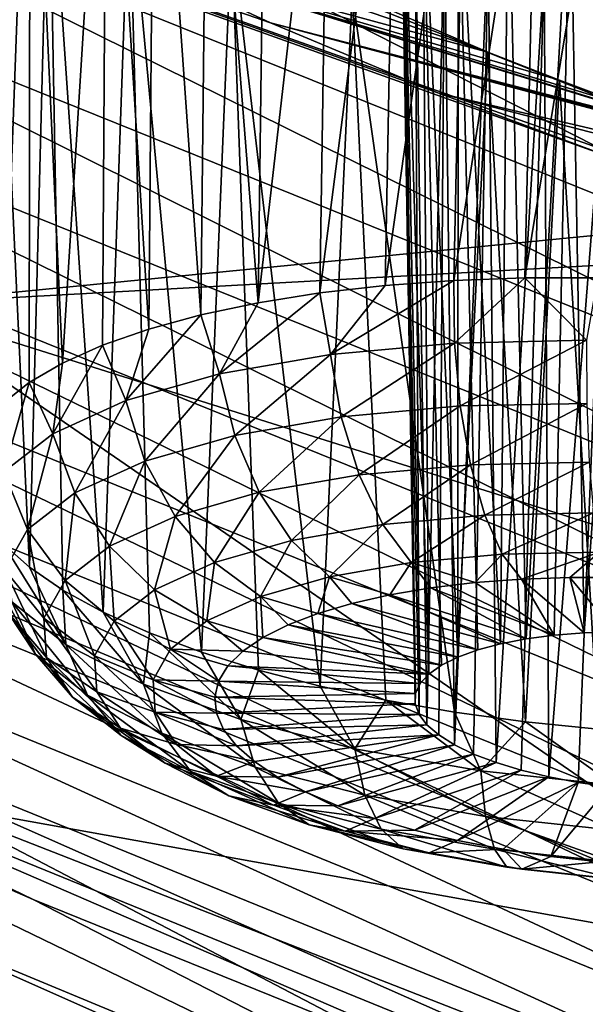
# Model space of a CAD drawing. Header units: metres. Extents: x -92 to 264, y -100 to 50.
# Tile 88 of 256: x 150.67 to 151.82, y -18.2 to -16.19. Entities that reach past the tile are written whole.
import ezdxf

# ---------------------------------------------------------------- set-up
doc = ezdxf.new("R2010")
doc.units = ezdxf.units.M
doc.layers.add('solid_21062050_01', color=7, linetype='CONTINUOUS')

msp = doc.modelspace()

# ---------------------------------------------------------------- linework, layer by layer
at = {"layer": 'solid_21062050_01'}
for points in [[(144.379486, -11.134048, 197.267639), (154.874893, -16.553272, 212.320114), (148.881378, -13.450271, 203.701202)], [(144.379486, -11.134048, 197.267639), (153.25882, -15.926534, 210.579285), (154.874893, -16.553272, 212.320114)], [(154.874893, -16.553272, 212.320114), (151.630524, -14.816679, 207.496552), (148.881378, -13.450271, 203.701202)], [(151.231918, -14.435357, 209.142609), (150.906723, -15.975315, 211.133331), (152.498184, -16.60799, 212.901169)], [(154.225983, -15.660065, 212.544373), (151.231918, -14.435357, 209.142609), (152.498184, -16.60799, 212.901169)], [(156.564163, -17.157471, 213.998337), (154.697205, -16.103207, 211.070007), (151.630524, -14.816679, 207.496552)], [(154.874893, -16.553272, 212.320114), (156.564163, -17.157471, 213.998337), (151.630524, -14.816679, 207.496552)], [(152.237167, -16.592306, 187.404999), (150.405823, -16.771662, 191.902634), (148.769302, -15.362272, 187.9879)], [(151.875366, -16.47407, 187.468155), (152.237167, -16.592306, 187.404999), (148.769302, -15.362272, 187.9879)], [(151.517624, -16.341173, 187.466217), (151.875366, -16.47407, 187.468155), (148.769302, -15.362272, 187.9879)], [(151.176483, -16.198805, 187.400452), (151.517624, -16.341173, 187.466217), (148.769302, -15.362272, 187.9879)], [(150.864563, -16.053095, 187.275742), (151.176483, -16.198805, 187.400452), (148.769302, -15.362272, 187.9879)], [(150.68631, -15.453201, 184.93367), (150.842957, -15.448642, 184.665192), (150.752808, -16.892147, 184.389267)], [(150.842957, -15.448642, 184.665192), (150.834412, -16.85564, 184.268631), (150.752808, -16.892147, 184.389267)], [(150.842957, -15.448642, 184.665192), (150.928711, -16.82275, 184.156525), (150.834412, -16.85564, 184.268631)], [(150.842957, -15.448642, 184.665192), (150.940155, -15.45544, 184.540863), (150.928711, -16.82275, 184.156525)], [(150.583603, -15.48117, 185.218704), (150.68631, -15.453201, 184.93367), (150.631134, -16.974371, 184.650711)], [(150.68631, -15.453201, 184.93367), (150.684799, -16.931868, 184.51709), (150.631134, -16.974371, 184.650711)], [(150.68631, -15.453201, 184.93367), (150.752808, -16.892147, 184.389267), (150.684799, -16.931868, 184.51709)], [(150.940155, -15.45544, 184.540863), (151.034668, -16.793835, 184.054169), (150.928711, -16.82275, 184.156525)], [(150.940155, -15.45544, 184.540863), (151.048843, -15.468317, 184.425125), (151.034668, -16.793835, 184.054169)], [(151.048843, -15.468317, 184.425125), (151.151138, -16.769215, 183.962677), (151.034668, -16.793835, 184.054169)], [(151.048843, -15.468317, 184.425125), (151.167969, -15.487195, 184.319382), (151.151138, -16.769215, 183.962677)], [(151.167969, -15.487195, 184.319382), (151.296249, -15.511882, 184.22496), (151.151138, -16.769215, 183.962677)], [(151.296249, -15.511882, 184.22496), (151.276855, -16.749155, 183.883072), (151.151138, -16.769215, 183.962677)], [(151.296249, -15.511882, 184.22496), (151.432373, -15.542132, 184.14296), (151.276855, -16.749155, 183.883072)], [(151.432373, -15.542132, 184.14296), (151.4104, -16.733879, 183.816193), (151.276855, -16.749155, 183.883072)], [(151.432373, -15.542132, 184.14296), (151.574631, -15.577582, 184.074478), (151.4104, -16.733879, 183.816193)], [(151.574631, -15.577582, 184.074478), (151.550354, -16.723553, 183.762802), (151.4104, -16.733879, 183.816193)], [(151.574631, -15.577582, 184.074478), (151.720978, -15.617703, 184.02037), (151.550354, -16.723553, 183.762802)], [(151.720978, -15.617703, 184.02037), (151.69516, -16.718288, 183.72348), (151.550354, -16.723553, 183.762802)], [(151.720978, -15.617703, 184.02037), (151.869293, -15.661864, 183.981171), (151.69516, -16.718288, 183.72348)], [(151.869293, -15.661864, 183.981171), (151.843231, -16.718145, 183.698639), (151.69516, -16.718288, 183.72348)], [(150.685333, -17.308125, 185.621597), (150.609283, -15.686295, 186.064194), (150.631546, -17.260231, 185.489868)], [(150.724609, -15.786501, 186.311462), (150.609283, -15.686295, 186.064194), (150.685333, -17.308125, 185.621597)], [(152.6306, -17.116035, 213.488739), (149.918701, -15.774514, 210.226028), (149.774948, -15.964434, 210.276978)], [(149.918701, -15.774514, 210.226028), (152.767166, -16.921402, 213.428131), (150.906723, -15.975315, 211.133331)], [(152.6306, -17.116035, 213.488739), (152.767166, -16.921402, 213.428131), (149.918701, -15.774514, 210.226028)], [(150.724609, -15.786501, 186.311462), (150.685333, -17.308125, 185.621597), (150.753464, -17.354677, 185.74704)], [(150.724609, -15.786501, 186.311462), (150.753464, -17.354677, 185.74704), (150.835175, -17.399378, 185.864792)], [(150.888672, -15.897746, 186.527847), (150.724609, -15.786501, 186.311462), (150.835175, -17.399378, 185.864792)], [(151.558762, -15.825963, 185.126236), (151.48671, -15.831226, 185.260895), (151.558548, -17.491064, 184.643341)], [(151.558762, -15.825963, 185.126236), (151.558548, -17.491064, 184.643341), (151.598953, -17.476532, 184.594009)], [(151.558762, -15.825963, 185.126236), (151.598953, -17.476532, 184.594009), (151.645706, -17.464163, 184.549988)], [(151.660828, -15.835387, 185.008118), (151.558762, -15.825963, 185.126236), (151.645706, -17.464163, 184.549988)], [(151.447784, -15.85034, 185.403473), (151.442841, -15.881832, 185.545944), (151.472382, -17.565403, 184.875778)], [(151.48671, -15.831226, 185.260895), (151.447784, -15.85034, 185.403473), (151.499435, -17.525595, 184.754456)], [(151.447784, -15.85034, 185.403473), (151.481735, -17.545002, 184.814346), (151.499435, -17.525595, 184.754456)], [(151.447784, -15.85034, 185.403473), (151.472382, -17.565403, 184.875778), (151.481735, -17.545002, 184.814346)], [(151.48671, -15.831226, 185.260895), (151.525177, -17.507513, 184.697128), (151.558548, -17.491064, 184.643341)], [(151.48671, -15.831226, 185.260895), (151.499435, -17.525595, 184.754456), (151.525177, -17.507513, 184.697128)], [(151.660828, -15.835387, 185.008118), (151.645706, -17.464163, 184.549988), (151.698029, -17.45417, 184.512024)], [(151.787262, -15.859339, 184.914841), (151.660828, -15.835387, 185.008118), (151.698029, -17.45417, 184.512024)], [(151.787262, -15.859339, 184.914841), (151.698029, -17.45417, 184.512024), (151.75499, -17.446724, 184.480774)], [(151.787262, -15.859339, 184.914841), (151.75499, -17.446724, 184.480774), (151.815659, -17.441952, 184.456757)], [(151.929581, -15.896277, 184.853256), (151.787262, -15.859339, 184.914841), (151.815659, -17.441952, 184.456757)], [(151.442841, -15.881832, 185.545944), (152.615891, -16.219568, 185.17926), (151.471268, -15.92379, 185.68103)], [(151.442841, -15.881832, 185.545944), (151.471268, -15.92379, 185.68103), (151.479263, -17.607777, 184.999054)], [(152.555695, -16.169334, 185.057861), (152.615891, -16.219568, 185.17926), (151.442841, -15.881832, 185.545944)], [(151.442841, -15.881832, 185.545944), (151.471558, -17.586447, 184.937698), (151.472382, -17.565403, 184.875778)], [(151.442841, -15.881832, 185.545944), (151.479263, -17.607777, 184.999054), (151.471558, -17.586447, 184.937698)], [(151.619339, -16.258053, 186.913422), (150.864563, -16.053095, 187.275742), (150.587555, -15.907454, 187.096252)], [(151.619339, -16.258053, 186.913422), (150.587555, -15.907454, 187.096252), (151.343216, -16.138054, 186.835938)], [(150.888672, -15.897746, 186.527847), (150.835175, -17.399378, 185.864792), (150.929581, -17.441738, 185.973587)], [(150.888672, -15.897746, 186.527847), (150.929581, -17.441738, 185.973587), (151.035645, -17.481291, 186.07222)], [(151.096924, -16.016331, 186.705185), (150.888672, -15.897746, 186.527847), (151.035645, -17.481291, 186.07222)], [(151.929581, -15.896277, 184.853256), (151.815659, -17.441952, 184.456757), (151.878952, -17.439938, 184.440399)], [(151.531281, -15.97404, 185.802094), (151.495377, -17.629026, 185.058777), (151.471268, -15.92379, 185.68103)], [(151.479263, -17.607777, 184.999054), (151.471268, -15.92379, 185.68103), (151.495377, -17.629026, 185.058777)], [(152.644318, -16.261705, 185.314392), (151.471268, -15.92379, 185.68103), (152.615891, -16.219568, 185.17926)], [(151.531281, -15.97404, 185.802094), (151.471268, -15.92379, 185.68103), (152.644318, -16.261705, 185.314392)], [(149.774948, -15.964434, 210.276978), (149.65976, -16.175476, 210.296585), (152.521164, -17.331289, 213.515915)], [(152.6306, -17.116035, 213.488739), (149.774948, -15.964434, 210.276978), (152.521164, -17.331289, 213.515915)], [(152.767166, -16.921402, 213.428131), (152.498184, -16.60799, 212.901169), (150.906723, -15.975315, 211.133331)], [(151.531281, -15.97404, 185.802094), (151.519608, -17.649832, 185.11586), (151.495377, -17.629026, 185.058777)], [(151.531281, -15.97404, 185.802094), (151.551544, -17.669834, 185.169312), (151.519608, -17.649832, 185.11586)], [(151.531281, -15.97404, 185.802094), (151.620285, -16.03023, 185.903214), (151.551544, -17.669834, 185.169312)], [(151.531281, -15.97404, 185.802094), (152.644318, -16.261705, 185.314392), (151.620285, -16.03023, 185.903214)], [(151.096924, -16.016331, 186.705185), (151.035645, -17.481291, 186.07222), (151.152206, -17.517605, 186.159607)], [(151.096924, -16.016331, 186.705185), (151.152206, -17.517605, 186.159607), (151.277985, -17.550283, 186.234802)], [(151.343216, -16.138054, 186.835938), (151.096924, -16.016331, 186.705185), (151.277985, -17.550283, 186.234802)], [(151.620285, -16.03023, 185.903214), (151.590652, -17.688694, 185.218231), (151.551544, -17.669834, 185.169312)], [(151.620285, -16.03023, 185.903214), (151.636246, -17.706085, 185.26178), (151.590652, -17.688694, 185.218231)], [(151.620285, -16.03023, 185.903214), (151.734421, -16.089537, 185.978485), (151.636246, -17.706085, 185.26178)], [(151.620285, -16.03023, 185.903214), (152.644318, -16.261705, 185.314392), (152.639389, -16.293535, 185.456299)], [(151.620285, -16.03023, 185.903214), (152.639389, -16.293535, 185.456299), (151.734421, -16.089537, 185.978485)], [(152.216919, -16.471725, 186.891052), (151.176483, -16.198805, 187.400452), (150.864563, -16.053095, 187.275742)], [(151.765381, -16.315763, 186.930511), (150.864563, -16.053095, 187.275742), (151.619339, -16.258053, 186.913422)], [(151.914749, -16.371052, 186.932587), (150.864563, -16.053095, 187.275742), (151.765381, -16.315763, 186.930511)], [(152.065842, -16.423262, 186.919434), (150.864563, -16.053095, 187.275742), (151.914749, -16.371052, 186.932587)], [(152.216919, -16.471725, 186.891052), (150.864563, -16.053095, 187.275742), (152.065842, -16.423262, 186.919434)], [(151.734421, -16.089537, 185.978485), (151.687546, -17.721714, 185.299194), (151.636246, -17.706085, 185.26178)], [(151.734421, -16.089537, 185.978485), (151.743698, -17.735313, 185.329865), (151.687546, -17.721714, 185.299194)], [(151.734421, -16.089537, 185.978485), (151.868195, -16.148655, 186.02269), (151.743698, -17.735313, 185.329865)], [(151.734421, -16.089537, 185.978485), (152.639389, -16.293535, 185.456299), (152.600952, -16.313181, 185.597549)], [(151.734421, -16.089537, 185.978485), (152.600952, -16.313181, 185.597549), (151.868195, -16.148655, 186.02269)], [(151.343216, -16.138054, 186.835938), (151.277985, -17.550283, 186.234802), (151.411606, -17.578966, 186.296967)], [(151.343216, -16.138054, 186.835938), (151.411606, -17.578966, 186.296967), (151.551605, -17.603338, 186.345444)], [(151.619339, -16.258053, 186.913422), (151.343216, -16.138054, 186.835938), (151.551605, -17.603338, 186.345444)], [(151.868195, -16.148655, 186.02269), (151.803711, -17.746649, 185.353241), (151.743698, -17.735313, 185.329865)], [(151.868195, -16.148655, 186.02269), (151.866562, -17.755527, 185.368942), (151.803711, -17.746649, 185.353241)], [(149.65976, -16.175476, 210.296585), (149.578796, -16.3904, 210.286346), (152.444229, -17.549665, 213.510834)], [(152.521164, -17.331289, 213.515915), (149.65976, -16.175476, 210.296585), (152.444229, -17.549665, 213.510834)], [(151.176483, -16.198805, 187.400452), (153.650833, -16.839333, 186.295715), (151.517624, -16.341173, 187.466217)], [(152.512283, -16.555128, 186.789734), (153.650833, -16.839333, 186.295715), (151.176483, -16.198805, 187.400452)], [(152.366364, -16.515871, 186.847656), (151.176483, -16.198805, 187.400452), (152.216919, -16.471725, 186.891052)], [(152.512283, -16.555128, 186.789734), (151.176483, -16.198805, 187.400452), (152.366364, -16.515871, 186.847656)], [(151.619339, -16.258053, 186.913422), (151.551605, -17.603338, 186.345444), (151.696442, -17.623137, 186.379684)], [(151.765381, -16.315763, 186.930511), (151.619339, -16.258053, 186.913422), (151.696442, -17.623137, 186.379684)], [(151.765381, -16.315763, 186.930511), (151.696442, -17.623137, 186.379684), (151.844528, -17.63814, 186.399307)], [(151.914749, -16.371052, 186.932587), (151.765381, -16.315763, 186.930511), (151.844528, -17.63814, 186.399307)], [(151.517624, -16.341173, 187.466217), (153.650833, -16.839333, 186.295715), (153.453186, -16.840088, 186.593903)], [(151.517624, -16.341173, 187.466217), (153.453186, -16.840088, 186.593903), (151.875366, -16.47407, 187.468155)], [(149.578796, -16.3904, 210.286346), (149.531845, -16.602018, 210.249039), (152.399597, -17.763927, 213.476303)], [(152.444229, -17.549665, 213.510834), (149.578796, -16.3904, 210.286346), (152.399597, -17.763927, 213.476303)], [(148.297653, -16.422539, 195.674072), (150.405823, -16.771662, 191.902634), (152.379593, -18.130587, 195.677185)], [(150.477707, -17.788809, 199.46904), (148.297653, -16.422539, 195.674072), (152.379593, -18.130587, 195.677185)], [(152.237167, -16.592306, 187.404999), (152.465576, -16.658295, 187.330536), (150.405823, -16.771662, 191.902634)], [(149.531845, -16.602018, 210.249039), (149.515045, -16.809757, 210.18808), (152.383621, -17.973587, 213.415985)], [(152.399597, -17.763927, 213.476303), (149.531845, -16.602018, 210.249039), (152.383621, -17.973587, 213.415985)], [(150.405823, -16.771662, 191.902634), (152.465576, -16.658295, 187.330536), (153.981613, -17.896412, 190.768768)], [(151.298874, -16.87417, 183.854141), (151.276855, -16.749155, 183.883072), (151.4104, -16.733879, 183.816193)], [(151.298874, -16.87417, 183.854141), (151.4104, -16.733879, 183.816193), (151.550354, -16.723553, 183.762802)], [(151.551514, -16.851158, 183.744934), (151.298874, -16.87417, 183.854141), (151.550354, -16.723553, 183.762802)], [(151.551514, -16.851158, 183.744934), (151.550354, -16.723553, 183.762802), (151.69516, -16.718288, 183.72348)], [(151.820892, -16.845591, 183.684174), (151.551514, -16.851158, 183.744934), (151.69516, -16.718288, 183.72348)], [(151.820892, -16.845591, 183.684174), (151.69516, -16.718288, 183.72348), (151.843231, -16.718145, 183.698639)], [(151.072678, -16.913742, 184.007614), (151.151138, -16.769215, 183.962677), (151.276855, -16.749155, 183.883072)], [(151.298874, -16.87417, 183.854141), (151.072678, -16.913742, 184.007614), (151.276855, -16.749155, 183.883072)], [(152.379593, -18.130587, 195.677185), (150.405823, -16.771662, 191.902634), (153.981613, -17.896412, 190.768768)], [(151.072678, -16.913742, 184.007614), (151.034668, -16.793835, 184.054169), (151.151138, -16.769215, 183.962677)], [(150.881607, -16.968349, 184.199432), (150.928711, -16.82275, 184.156525), (151.034668, -16.793835, 184.054169)], [(151.072678, -16.913742, 184.007614), (150.881607, -16.968349, 184.199432), (151.034668, -16.793835, 184.054169)], [(149.515045, -16.809757, 210.18808), (149.528549, -17.012577, 210.103714), (152.396439, -18.177593, 213.330139)], [(152.383621, -17.973587, 213.415985), (149.515045, -16.809757, 210.18808), (152.396439, -18.177593, 213.330139)], [(150.881607, -16.968349, 184.199432), (150.834412, -16.85564, 184.268631), (150.928711, -16.82275, 184.156525)], [(151.320679, -17.001476, 183.863556), (151.298874, -16.87417, 183.854141), (151.551514, -16.851158, 183.744934)], [(151.320679, -17.001476, 183.863556), (151.551514, -16.851158, 183.744934), (151.563049, -16.979401, 183.758789)], [(151.563049, -16.979401, 183.758789), (151.551514, -16.851158, 183.744934), (151.820892, -16.845591, 183.684174)], [(151.563049, -16.979401, 183.758789), (151.820892, -16.845591, 183.684174), (151.821472, -16.974056, 183.700485)], [(150.733017, -17.035898, 184.422241), (150.752808, -16.892147, 184.389267), (150.834412, -16.85564, 184.268631)], [(150.881607, -16.968349, 184.199432), (150.733017, -17.035898, 184.422241), (150.834412, -16.85564, 184.268631)], [(151.103668, -17.039438, 184.010788), (151.072678, -16.913742, 184.007614), (151.298874, -16.87417, 183.854141)], [(151.103668, -17.039438, 184.010788), (151.298874, -16.87417, 183.854141), (151.320679, -17.001476, 183.863556)], [(150.733017, -17.035898, 184.422241), (150.684799, -16.931868, 184.51709), (150.752808, -16.892147, 184.389267)], [(150.92038, -17.091827, 184.194809), (150.881607, -16.968349, 184.199432), (151.072678, -16.913742, 184.007614)], [(150.92038, -17.091827, 184.194809), (151.072678, -16.913742, 184.007614), (151.103668, -17.039438, 184.010788)], [(150.632614, -17.113791, 184.667465), (150.631134, -16.974371, 184.650711), (150.684799, -16.931868, 184.51709)], [(150.733017, -17.035898, 184.422241), (150.632614, -17.113791, 184.667465), (150.684799, -16.931868, 184.51709)], [(150.777832, -17.15663, 184.408554), (150.733017, -17.035898, 184.422241), (150.881607, -16.968349, 184.199432)], [(150.777832, -17.15663, 184.408554), (150.881607, -16.968349, 184.199432), (150.92038, -17.091827, 184.194809)], [(151.563049, -16.979401, 183.758789), (151.821472, -16.974056, 183.700485), (151.584198, -17.099045, 183.803604)], [(151.821472, -16.974056, 183.700485), (151.826324, -17.09404, 183.748978), (151.584198, -17.099045, 183.803604)], [(151.320679, -17.001476, 183.863556), (151.563049, -16.979401, 183.758789), (151.357101, -17.11973, 183.901764)], [(151.563049, -16.979401, 183.758789), (151.584198, -17.099045, 183.803604), (151.357101, -17.11973, 183.901764)], [(149.528549, -17.012577, 210.103714), (149.576447, -17.208731, 209.993179), (152.441895, -18.374094, 213.215729)], [(152.396439, -18.177593, 213.330139), (149.528549, -17.012577, 210.103714), (152.441895, -18.374094, 213.215729)], [(151.103668, -17.039438, 184.010788), (151.320679, -17.001476, 183.863556), (151.153763, -17.1553, 184.039719)], [(151.320679, -17.001476, 183.863556), (151.357101, -17.11973, 183.901764), (151.153763, -17.1553, 184.039719)], [(150.681503, -17.231354, 184.643814), (150.632614, -17.113791, 184.667465), (150.733017, -17.035898, 184.422241)], [(150.681503, -17.231354, 184.643814), (150.733017, -17.035898, 184.422241), (150.777832, -17.15663, 184.408554)], [(150.92038, -17.091827, 184.194809), (151.103668, -17.039438, 184.010788), (150.982025, -17.204388, 184.212143)], [(151.103668, -17.039438, 184.010788), (151.153763, -17.1553, 184.039719), (150.982025, -17.204388, 184.212143)], [(150.777832, -17.15663, 184.408554), (150.92038, -17.091827, 184.194809), (150.84845, -17.265106, 184.41243)], [(150.92038, -17.091827, 184.194809), (150.982025, -17.204388, 184.212143), (150.84845, -17.265106, 184.41243)], [(151.584198, -17.099045, 183.803604), (151.826324, -17.09404, 183.748978), (151.613525, -17.20207, 183.876373)], [(151.826324, -17.09404, 183.748978), (151.835144, -17.197487, 183.826385), (151.613525, -17.20207, 183.876373)], [(150.635101, -17.313131, 184.891541), (150.632614, -17.113791, 184.667465), (150.681503, -17.231354, 184.643814)], [(151.357101, -17.11973, 183.901764), (151.584198, -17.099045, 183.803604), (151.405685, -17.221001, 183.966217)], [(151.584198, -17.099045, 183.803604), (151.613525, -17.20207, 183.876373), (151.405685, -17.221001, 183.966217)], [(151.153763, -17.1553, 184.039719), (151.357101, -17.11973, 183.901764), (151.219604, -17.253555, 184.092468)], [(151.357101, -17.11973, 183.901764), (151.405685, -17.221001, 183.966217), (151.219604, -17.253555, 184.092468)], [(150.982025, -17.204388, 184.212143), (151.153763, -17.1553, 184.039719), (151.062408, -17.298481, 184.250275)], [(151.153763, -17.1553, 184.039719), (151.219604, -17.253555, 184.092468), (151.062408, -17.298481, 184.250275)], [(150.681503, -17.231354, 184.643814), (150.777832, -17.15663, 184.408554), (150.758194, -17.335121, 184.632858)], [(150.777832, -17.15663, 184.408554), (150.84845, -17.265106, 184.41243), (150.758194, -17.335121, 184.632858)], [(149.576447, -17.208731, 209.993179), (149.659973, -17.390562, 209.8582), (152.52124, -18.555344, 213.074387)], [(152.441895, -18.374094, 213.215729), (149.576447, -17.208731, 209.993179), (152.52124, -18.555344, 213.074387)], [(150.84845, -17.265106, 184.41243), (150.982025, -17.204388, 184.212143), (150.94017, -17.354052, 184.433578)], [(150.982025, -17.204388, 184.212143), (151.062408, -17.298481, 184.250275), (150.94017, -17.354052, 184.433578)], [(151.405685, -17.221001, 183.966217), (151.613525, -17.20207, 183.876373), (151.463196, -17.298494, 184.052582)], [(151.613525, -17.20207, 183.876373), (151.649094, -17.281561, 183.972214), (151.463196, -17.298494, 184.052582)], [(151.613525, -17.20207, 183.876373), (151.835144, -17.197487, 183.826385), (151.649094, -17.281561, 183.972214)], [(151.835144, -17.197487, 183.826385), (151.847305, -17.277464, 183.927505), (151.649094, -17.281561, 183.972214)], [(150.635101, -17.313131, 184.891541), (150.681503, -17.231354, 184.643814), (150.714722, -17.411745, 184.864975)], [(150.681503, -17.231354, 184.643814), (150.758194, -17.335121, 184.632858), (150.714722, -17.411745, 184.864975)], [(151.219604, -17.253555, 184.092468), (151.405685, -17.221001, 183.966217), (151.296753, -17.327612, 184.165512)], [(151.405685, -17.221001, 183.966217), (151.463196, -17.298494, 184.052582), (151.296753, -17.327612, 184.165512)], [(151.062408, -17.298481, 184.250275), (151.219604, -17.253555, 184.092468), (151.156158, -17.367794, 184.306656)], [(151.219604, -17.253555, 184.092468), (151.296753, -17.327612, 184.165512), (151.156158, -17.367794, 184.306656)], [(150.759674, -17.465448, 185.678909), (150.631546, -17.260231, 185.489868), (150.649033, -17.378305, 185.441315)], [(150.759674, -17.465448, 185.678909), (150.685333, -17.308125, 185.621597), (150.631546, -17.260231, 185.489868)], [(150.758194, -17.335121, 184.632858), (150.84845, -17.265106, 184.41243), (150.857574, -17.418131, 184.635315)], [(150.84845, -17.265106, 184.41243), (150.94017, -17.354052, 184.433578), (150.857574, -17.418131, 184.635315)], [(150.69725, -17.485117, 185.386215), (150.649033, -17.378305, 185.441315), (150.589798, -17.288347, 185.186981)], [(150.640427, -17.398817, 185.142212), (150.69725, -17.485117, 185.386215), (150.589798, -17.288347, 185.186981)], [(151.463196, -17.298494, 184.052582), (151.649094, -17.281561, 183.972214), (151.593719, -17.339275, 184.121124)], [(151.649094, -17.281561, 183.972214), (151.688461, -17.332153, 184.084595), (151.593719, -17.339275, 184.121124)], [(151.649094, -17.281561, 183.972214), (151.847305, -17.277464, 183.927505), (151.688461, -17.332153, 184.084595)], [(151.847305, -17.277464, 183.927505), (151.786728, -17.328709, 184.058273), (151.688461, -17.332153, 184.084595)], [(151.847305, -17.277464, 183.927505), (151.887283, -17.328983, 184.042511), (151.786728, -17.328709, 184.058273)], [(150.635101, -17.313131, 184.891541), (150.714722, -17.411745, 184.864975), (150.719711, -17.492029, 185.099854)], [(150.640427, -17.398817, 185.142212), (150.635101, -17.313131, 184.891541), (150.719711, -17.492029, 185.099854)], [(150.759674, -17.465448, 185.678909), (150.753464, -17.354677, 185.74704), (150.685333, -17.308125, 185.621597)], [(150.94017, -17.354052, 184.433578), (151.062408, -17.298481, 184.250275), (151.046814, -17.417498, 184.470596)], [(151.062408, -17.298481, 184.250275), (151.156158, -17.367794, 184.306656), (151.046814, -17.417498, 184.470596)], [(151.296753, -17.327612, 184.165512), (151.463196, -17.298494, 184.052582), (151.419525, -17.364149, 184.22287)], [(151.463196, -17.298494, 184.052582), (151.503693, -17.349987, 184.167419), (151.419525, -17.364149, 184.22287)], [(151.463196, -17.298494, 184.052582), (151.593719, -17.339275, 184.121124), (151.503693, -17.349987, 184.167419)], [(149.776215, -17.542013, 209.707001), (149.18103, -17.323935, 208.655441), (150.692734, -17.985132, 210.476669)], [(153.214462, -19.279238, 208.857681), (150.692734, -17.985132, 210.476669), (149.18103, -17.323935, 208.655441)], [(153.214462, -19.279238, 208.857681), (149.18103, -17.323935, 208.655441), (150.271912, -17.971479, 205.225235)], [(150.714722, -17.411745, 184.864975), (150.758194, -17.335121, 184.632858), (150.81778, -17.488256, 184.847763)], [(150.758194, -17.335121, 184.632858), (150.857574, -17.418131, 184.635315), (150.81778, -17.488256, 184.847763)], [(151.156158, -17.367794, 184.306656), (151.296753, -17.327612, 184.165512), (151.272873, -17.402082, 184.358414)], [(151.296753, -17.327612, 184.165512), (151.342255, -17.381588, 184.286804), (151.272873, -17.402082, 184.358414)], [(151.296753, -17.327612, 184.165512), (151.419525, -17.364149, 184.22287), (151.342255, -17.381588, 184.286804)], [(151.593719, -17.339275, 184.121124), (151.688461, -17.332153, 184.084595), (151.75499, -17.446724, 184.480774)], [(151.688461, -17.332153, 184.084595), (151.786728, -17.328709, 184.058273), (151.815659, -17.441952, 184.456757)], [(151.688461, -17.332153, 184.084595), (151.815659, -17.441952, 184.456757), (151.75499, -17.446724, 184.480774)], [(151.786728, -17.328709, 184.058273), (151.878952, -17.439938, 184.440399), (151.815659, -17.441952, 184.456757)], [(151.786728, -17.328709, 184.058273), (151.887283, -17.328983, 184.042511), (151.878952, -17.439938, 184.440399)], [(150.91748, -17.546427, 185.890625), (150.835175, -17.399378, 185.864792), (150.753464, -17.354677, 185.74704)], [(150.759674, -17.465448, 185.678909), (150.91748, -17.546427, 185.890625), (150.753464, -17.354677, 185.74704)], [(150.857574, -17.418131, 184.635315), (150.94017, -17.354052, 184.433578), (150.972946, -17.474812, 184.651047)], [(150.94017, -17.354052, 184.433578), (151.046814, -17.417498, 184.470596), (150.972946, -17.474812, 184.651047)], [(151.419525, -17.364149, 184.22287), (151.503693, -17.349987, 184.167419), (151.698029, -17.45417, 184.512024)], [(151.503693, -17.349987, 184.167419), (151.593719, -17.339275, 184.121124), (151.75499, -17.446724, 184.480774)], [(151.503693, -17.349987, 184.167419), (151.75499, -17.446724, 184.480774), (151.698029, -17.45417, 184.512024)], [(151.046814, -17.417498, 184.470596), (151.156158, -17.367794, 184.306656), (151.161133, -17.451172, 184.52095)], [(151.156158, -17.367794, 184.306656), (151.272873, -17.402082, 184.358414), (151.21225, -17.425375, 184.436798)], [(151.156158, -17.367794, 184.306656), (151.21225, -17.425375, 184.436798), (151.161133, -17.451172, 184.52095)], [(151.342255, -17.381588, 184.286804), (151.419525, -17.364149, 184.22287), (151.645706, -17.464163, 184.549988)], [(151.419525, -17.364149, 184.22287), (151.698029, -17.45417, 184.512024), (151.645706, -17.464163, 184.549988)], [(149.659973, -17.390562, 209.8582), (149.776215, -17.542013, 209.707001), (152.631638, -18.705235, 212.914612)], [(152.52124, -18.555344, 213.074387), (149.659973, -17.390562, 209.8582), (152.631638, -18.705235, 212.914612)], [(150.803391, -17.568718, 185.614136), (150.649033, -17.378305, 185.441315), (150.69725, -17.485117, 185.386215)], [(150.803391, -17.568718, 185.614136), (150.759674, -17.465448, 185.678909), (150.649033, -17.378305, 185.441315)], [(151.272873, -17.402082, 184.358414), (151.342255, -17.381588, 184.286804), (151.598953, -17.476532, 184.594009)], [(151.342255, -17.381588, 184.286804), (151.645706, -17.464163, 184.549988), (151.598953, -17.476532, 184.594009)], [(150.640427, -17.398817, 185.142212), (150.719711, -17.492029, 185.099854), (150.772949, -17.572893, 185.328461)], [(150.640427, -17.398817, 185.142212), (150.772949, -17.572893, 185.328461), (150.69725, -17.485117, 185.386215)], [(150.714722, -17.411745, 184.864975), (150.81778, -17.488256, 184.847763), (150.822342, -17.561735, 185.062729)], [(150.719711, -17.492029, 185.099854), (150.714722, -17.411745, 184.864975), (150.822342, -17.561735, 185.062729)], [(150.91748, -17.546427, 185.890625), (150.929581, -17.441738, 185.973587), (150.835175, -17.399378, 185.864792)], [(151.21225, -17.425375, 184.436798), (151.272873, -17.402082, 184.358414), (151.558548, -17.491064, 184.643341)], [(151.272873, -17.402082, 184.358414), (151.598953, -17.476532, 184.594009), (151.558548, -17.491064, 184.643341)], [(150.81778, -17.488256, 184.847763), (150.857574, -17.418131, 184.635315), (150.937347, -17.537535, 184.841049)], [(150.857574, -17.418131, 184.635315), (150.972946, -17.474812, 184.651047), (150.937347, -17.537535, 184.841049)], [(150.972946, -17.474812, 184.651047), (151.046814, -17.417498, 184.470596), (151.120178, -17.479151, 184.609848)], [(151.046814, -17.417498, 184.470596), (151.161133, -17.451172, 184.52095), (151.120178, -17.479151, 184.609848)], [(151.161133, -17.451172, 184.52095), (151.21225, -17.425375, 184.436798), (151.525177, -17.507513, 184.697128)], [(151.21225, -17.425375, 184.436798), (151.558548, -17.491064, 184.643341), (151.525177, -17.507513, 184.697128)], [(150.91748, -17.546427, 185.890625), (151.116379, -17.618132, 186.068329), (150.929581, -17.441738, 185.973587)], [(151.116379, -17.618132, 186.068329), (151.035645, -17.481291, 186.07222), (150.929581, -17.441738, 185.973587)], [(151.120178, -17.479151, 184.609848), (151.161133, -17.451172, 184.52095), (151.499435, -17.525595, 184.754456)], [(151.161133, -17.451172, 184.52095), (151.525177, -17.507513, 184.697128), (151.499435, -17.525595, 184.754456)], [(150.954788, -17.646406, 185.817245), (150.91748, -17.546427, 185.890625), (150.759674, -17.465448, 185.678909)], [(150.954788, -17.646406, 185.817245), (150.759674, -17.465448, 185.678909), (150.803391, -17.568718, 185.614136)], [(150.937347, -17.537535, 184.841049), (150.972946, -17.474812, 184.651047), (151.070679, -17.540218, 184.797287)], [(150.972946, -17.474812, 184.651047), (151.120178, -17.479151, 184.609848), (151.089905, -17.508957, 184.702347)], [(150.972946, -17.474812, 184.651047), (151.089905, -17.508957, 184.702347), (151.070679, -17.540218, 184.797287)], [(150.872406, -17.651224, 185.542023), (150.69725, -17.485117, 185.386215), (150.772949, -17.572893, 185.328461)], [(150.803391, -17.568718, 185.614136), (150.69725, -17.485117, 185.386215), (150.872406, -17.651224, 185.542023)], [(150.719711, -17.492029, 185.099854), (150.822342, -17.561735, 185.062729), (150.871063, -17.635742, 185.271957)], [(150.719711, -17.492029, 185.099854), (150.871063, -17.635742, 185.271957), (150.772949, -17.572893, 185.328461)], [(150.81778, -17.488256, 184.847763), (150.937347, -17.537535, 184.841049), (150.941437, -17.603256, 185.033325)], [(150.822342, -17.561735, 185.062729), (150.81778, -17.488256, 184.847763), (150.941437, -17.603256, 185.033325)], [(151.116379, -17.618132, 186.068329), (151.152206, -17.517605, 186.159607), (151.035645, -17.481291, 186.07222)], [(151.089905, -17.508957, 184.702347), (151.120178, -17.479151, 184.609848), (151.499435, -17.525595, 184.754456)], [(151.070679, -17.540218, 184.797287), (151.089905, -17.508957, 184.702347), (151.481735, -17.545002, 184.814346)], [(151.089905, -17.508957, 184.702347), (151.499435, -17.525595, 184.754456), (151.481735, -17.545002, 184.814346)], [(151.116379, -17.618132, 186.068329), (151.34874, -17.677803, 186.2052), (151.152206, -17.517605, 186.159607)], [(151.34874, -17.677803, 186.2052), (151.277985, -17.550283, 186.234802), (151.152206, -17.517605, 186.159607)], [(149.776215, -17.542013, 209.707001), (150.692734, -17.985132, 210.476669), (152.27829, -18.625898, 212.241531)], [(152.631638, -18.705235, 212.914612), (149.776215, -17.542013, 209.707001), (152.27829, -18.625898, 212.241531)], [(151.145599, -17.715195, 185.987732), (151.116379, -17.618132, 186.068329), (150.91748, -17.546427, 185.890625)], [(151.145599, -17.715195, 185.987732), (150.91748, -17.546427, 185.890625), (150.954788, -17.646406, 185.817245)], [(150.937347, -17.537535, 184.841049), (151.070679, -17.540218, 184.797287), (151.062744, -17.57254, 184.893478)], [(150.937347, -17.537535, 184.841049), (151.062744, -17.57254, 184.893478), (151.066223, -17.605516, 184.989716)], [(150.941437, -17.603256, 185.033325), (150.937347, -17.537535, 184.841049), (151.066223, -17.605516, 184.989716)], [(151.062744, -17.57254, 184.893478), (151.070679, -17.540218, 184.797287), (151.472382, -17.565403, 184.875778)], [(151.070679, -17.540218, 184.797287), (151.481735, -17.545002, 184.814346), (151.472382, -17.565403, 184.875778)], [(151.34874, -17.677803, 186.2052), (151.411606, -17.578966, 186.296967), (151.277985, -17.550283, 186.234802)], [(150.962097, -17.707434, 185.467407), (150.772949, -17.572893, 185.328461), (150.871063, -17.635742, 185.271957)], [(150.872406, -17.651224, 185.542023), (150.772949, -17.572893, 185.328461), (150.962097, -17.707434, 185.467407)], [(150.803391, -17.568718, 185.614136), (150.872406, -17.651224, 185.542023), (151.014267, -17.724016, 185.732346)], [(150.954788, -17.646406, 185.817245), (150.803391, -17.568718, 185.614136), (151.014267, -17.724016, 185.732346)], [(150.822342, -17.561735, 185.062729), (150.941437, -17.603256, 185.033325), (150.985016, -17.669451, 185.220474)], [(150.822342, -17.561735, 185.062729), (150.985016, -17.669451, 185.220474), (150.871063, -17.635742, 185.271957)], [(151.062744, -17.57254, 184.893478), (151.472382, -17.565403, 184.875778), (151.471558, -17.586447, 184.937698)], [(151.066223, -17.605516, 184.989716), (151.062744, -17.57254, 184.893478), (151.471558, -17.586447, 184.937698)], [(151.066223, -17.605516, 184.989716), (151.471558, -17.586447, 184.937698), (151.479263, -17.607777, 184.999054)], [(151.34874, -17.677803, 186.2052), (151.605621, -17.72315, 186.295975), (151.411606, -17.578966, 186.296967)], [(151.605621, -17.72315, 186.295975), (151.551605, -17.603338, 186.345444), (151.411606, -17.578966, 186.296967)], [(150.941437, -17.603256, 185.033325), (151.066223, -17.605516, 184.989716), (151.081039, -17.638733, 185.084793)], [(150.941437, -17.603256, 185.033325), (151.081039, -17.638733, 185.084793), (151.107025, -17.67177, 185.177505)], [(150.985016, -17.669451, 185.220474), (150.941437, -17.603256, 185.033325), (151.107025, -17.67177, 185.177505)], [(151.081039, -17.638733, 185.084793), (151.066223, -17.605516, 184.989716), (151.479263, -17.607777, 184.999054)], [(151.081039, -17.638733, 185.084793), (151.479263, -17.607777, 184.999054), (151.495377, -17.629026, 185.058777)], [(151.605621, -17.72315, 186.295975), (151.696442, -17.623137, 186.379684), (151.551605, -17.603338, 186.345444)], [(151.066437, -17.733574, 185.395294), (150.871063, -17.635742, 185.271957), (150.985016, -17.669451, 185.220474)], [(150.962097, -17.707434, 185.467407), (150.871063, -17.635742, 185.271957), (151.066437, -17.733574, 185.395294)], [(151.107025, -17.67177, 185.177505), (151.081039, -17.638733, 185.084793), (151.495377, -17.629026, 185.058777)], [(151.107025, -17.67177, 185.177505), (151.495377, -17.629026, 185.058777), (151.519608, -17.649832, 185.11586)], [(151.368515, -17.77244, 186.119034), (151.34874, -17.677803, 186.2052), (151.116379, -17.618132, 186.068329)], [(151.368515, -17.77244, 186.119034), (151.116379, -17.618132, 186.068329), (151.145599, -17.715195, 185.987732)], [(151.605621, -17.72315, 186.295975), (151.877151, -17.75243, 186.337158), (151.696442, -17.623137, 186.379684)], [(151.877151, -17.75243, 186.337158), (151.844528, -17.63814, 186.399307), (151.696442, -17.623137, 186.379684)], [(150.872406, -17.651224, 185.542023), (150.962097, -17.707434, 185.467407), (151.091919, -17.774054, 185.641586)], [(151.014267, -17.724016, 185.732346), (150.872406, -17.651224, 185.542023), (151.091919, -17.774054, 185.641586)], [(150.954788, -17.646406, 185.817245), (151.014267, -17.724016, 185.732346), (151.193054, -17.788469, 185.892075)], [(151.145599, -17.715195, 185.987732), (150.954788, -17.646406, 185.817245), (151.193054, -17.788469, 185.892075)], [(151.143845, -17.704214, 185.266678), (151.107025, -17.67177, 185.177505), (151.519608, -17.649832, 185.11586)], [(151.143845, -17.704214, 185.266678), (151.519608, -17.649832, 185.11586), (151.191055, -17.735657, 185.351196)], [(151.191055, -17.735657, 185.351196), (151.519608, -17.649832, 185.11586), (151.551544, -17.669834, 185.169312)], [(151.143845, -17.704214, 185.266678), (150.985016, -17.669451, 185.220474), (151.107025, -17.67177, 185.177505)], [(151.066437, -17.733574, 185.395294), (150.985016, -17.669451, 185.220474), (151.143845, -17.704214, 185.266678)], [(151.191055, -17.735657, 185.351196), (151.551544, -17.669834, 185.169312), (151.248032, -17.765703, 185.430008)], [(151.248032, -17.765703, 185.430008), (151.551544, -17.669834, 185.169312), (151.590652, -17.688694, 185.218231)], [(151.248032, -17.765703, 185.430008), (151.590652, -17.688694, 185.218231), (151.314087, -17.793974, 185.502121)], [(151.314087, -17.793974, 185.502121), (151.590652, -17.688694, 185.218231), (151.636246, -17.706085, 185.26178)], [(151.61496, -17.815945, 186.206131), (151.605621, -17.72315, 186.295975), (151.34874, -17.677803, 186.2052)], [(151.61496, -17.815945, 186.206131), (151.34874, -17.677803, 186.2052), (151.368515, -17.77244, 186.119034)], [(150.962097, -17.707434, 185.467407), (151.066437, -17.733574, 185.395294), (151.182556, -17.793159, 185.551071)], [(151.091919, -17.774054, 185.641586), (150.962097, -17.707434, 185.467407), (151.182556, -17.793159, 185.551071)], [(151.066437, -17.733574, 185.395294), (151.143845, -17.704214, 185.266678), (151.191055, -17.735657, 185.351196)], [(151.145599, -17.715195, 185.987732), (151.193054, -17.788469, 185.892075), (151.401917, -17.842108, 186.015106)], [(151.368515, -17.77244, 186.119034), (151.145599, -17.715195, 185.987732), (151.401917, -17.842108, 186.015106)], [(151.314087, -17.793974, 185.502121), (151.636246, -17.706085, 185.26178), (151.388367, -17.820116, 185.56662)], [(151.388367, -17.820116, 185.56662), (151.636246, -17.706085, 185.26178), (151.687546, -17.721714, 185.299194)], [(151.014267, -17.724016, 185.732346), (151.091919, -17.774054, 185.641586), (151.255554, -17.833042, 185.787781)], [(151.193054, -17.788469, 185.892075), (151.014267, -17.724016, 185.732346), (151.255554, -17.833042, 185.787781)], [(151.066437, -17.733574, 185.395294), (151.191055, -17.735657, 185.351196), (151.248032, -17.765703, 185.430008)], [(151.182556, -17.793159, 185.551071), (151.066437, -17.733574, 185.395294), (151.248032, -17.765703, 185.430008)], [(151.388367, -17.820116, 185.56662), (151.687546, -17.721714, 185.299194), (151.469955, -17.843798, 185.622696)], [(151.469955, -17.843798, 185.622696), (151.687546, -17.721714, 185.299194), (151.743698, -17.735313, 185.329865)], [(151.469955, -17.843798, 185.622696), (151.743698, -17.735313, 185.329865), (151.557816, -17.864723, 185.669632)], [(151.557816, -17.864723, 185.669632), (151.743698, -17.735313, 185.329865), (151.803711, -17.746649, 185.353241)], [(151.875443, -17.844034, 186.245636), (151.877151, -17.75243, 186.337158), (151.605621, -17.72315, 186.295975)], [(151.875443, -17.844034, 186.245636), (151.605621, -17.72315, 186.295975), (151.61496, -17.815945, 186.206131)], [(151.557816, -17.864723, 185.669632), (151.803711, -17.746649, 185.353241), (151.650848, -17.882627, 185.706863)], [(151.650848, -17.882627, 185.706863), (151.803711, -17.746649, 185.353241), (151.747879, -17.897287, 185.733902)], [(151.747879, -17.897287, 185.733902), (151.803711, -17.746649, 185.353241), (151.866562, -17.755527, 185.368942)], [(151.747879, -17.897287, 185.733902), (151.866562, -17.755527, 185.368942), (151.847687, -17.908518, 185.750412)], [(151.091919, -17.774054, 185.641586), (151.182556, -17.793159, 185.551071), (151.328903, -17.845921, 185.681839)], [(151.255554, -17.833042, 185.787781), (151.091919, -17.774054, 185.641586), (151.328903, -17.845921, 185.681839)], [(151.182556, -17.793159, 185.551071), (151.248032, -17.765703, 185.430008), (151.314087, -17.793974, 185.502121)], [(151.368515, -17.77244, 186.119034), (151.401917, -17.842108, 186.015106), (151.632828, -17.88287, 186.09671)], [(151.61496, -17.815945, 186.206131), (151.368515, -17.77244, 186.119034), (151.632828, -17.88287, 186.09671)], [(150.271912, -17.971479, 205.225235), (150.477707, -17.788809, 199.46904), (152.971771, -19.09199, 203.08876)], [(150.477707, -17.788809, 199.46904), (152.379593, -18.130587, 195.677185), (154.677185, -19.429802, 199.285904)], [(152.971771, -19.09199, 203.08876), (150.477707, -17.788809, 199.46904), (154.677185, -19.429802, 199.285904)], [(151.182556, -17.793159, 185.551071), (151.314087, -17.793974, 185.502121), (151.388367, -17.820116, 185.56662)], [(151.328903, -17.845921, 185.681839), (151.182556, -17.793159, 185.551071), (151.388367, -17.820116, 185.56662)], [(151.193054, -17.788469, 185.892075), (151.255554, -17.833042, 185.787781), (151.446716, -17.882133, 185.900391)], [(151.401917, -17.842108, 186.015106), (151.193054, -17.788469, 185.892075), (151.446716, -17.882133, 185.900391)], [(151.61496, -17.815945, 186.206131), (151.632828, -17.88287, 186.09671), (151.876907, -17.909191, 186.133728)], [(151.875443, -17.844034, 186.245636), (151.61496, -17.815945, 186.206131), (151.876907, -17.909191, 186.133728)], [(151.255554, -17.833042, 185.787781), (151.328903, -17.845921, 185.681839), (151.499878, -17.88983, 185.782562)], [(151.446716, -17.882133, 185.900391), (151.255554, -17.833042, 185.787781), (151.499878, -17.88983, 185.782562)], [(151.328903, -17.845921, 185.681839), (151.388367, -17.820116, 185.56662), (151.469955, -17.843798, 185.622696)], [(151.328903, -17.845921, 185.681839), (151.469955, -17.843798, 185.622696), (151.557816, -17.864723, 185.669632)], [(151.499878, -17.88983, 185.782562), (151.328903, -17.845921, 185.681839), (151.557816, -17.864723, 185.669632)], [(151.401917, -17.842108, 186.015106), (151.446716, -17.882133, 185.900391), (151.658035, -17.919439, 185.975067)], [(151.632828, -17.88287, 186.09671), (151.401917, -17.842108, 186.015106), (151.658035, -17.919439, 185.975067)], [(151.499878, -17.88983, 185.782562), (151.557816, -17.864723, 185.669632), (151.650848, -17.882627, 185.706863)], [(151.446716, -17.882133, 185.900391), (151.499878, -17.88983, 185.782562), (151.688904, -17.923197, 185.84935)], [(151.658035, -17.919439, 185.975067), (151.446716, -17.882133, 185.900391), (151.688904, -17.923197, 185.84935)], [(151.688904, -17.923197, 185.84935), (151.499878, -17.88983, 185.782562), (151.650848, -17.882627, 185.706863)], [(151.632828, -17.88287, 186.09671), (151.658035, -17.919439, 185.975067), (151.881424, -17.943527, 186.008942)], [(151.876907, -17.909191, 186.133728), (151.632828, -17.88287, 186.09671), (151.881424, -17.943527, 186.008942)], [(151.688904, -17.923197, 185.84935), (151.650848, -17.882627, 185.706863), (151.747879, -17.897287, 185.733902)], [(151.688904, -17.923197, 185.84935), (151.747879, -17.897287, 185.733902), (151.847687, -17.908518, 185.750412)], [(151.888702, -17.944742, 185.879654), (151.688904, -17.923197, 185.84935), (151.847687, -17.908518, 185.750412)], [(151.658035, -17.919439, 185.975067), (151.688904, -17.923197, 185.84935), (151.888702, -17.944742, 185.879654)], [(151.881424, -17.943527, 186.008942), (151.658035, -17.919439, 185.975067), (151.888702, -17.944742, 185.879654)], [(153.214462, -19.279238, 208.857681), (150.271912, -17.971479, 205.225235), (152.971771, -19.09199, 203.08876)], [(153.214462, -19.279238, 208.857681), (152.27829, -18.625898, 212.241531), (150.692734, -17.985132, 210.476669)]]:
    msp.add_3dface(points, dxfattribs=at)

doc.saveas('drawing.dxf')
